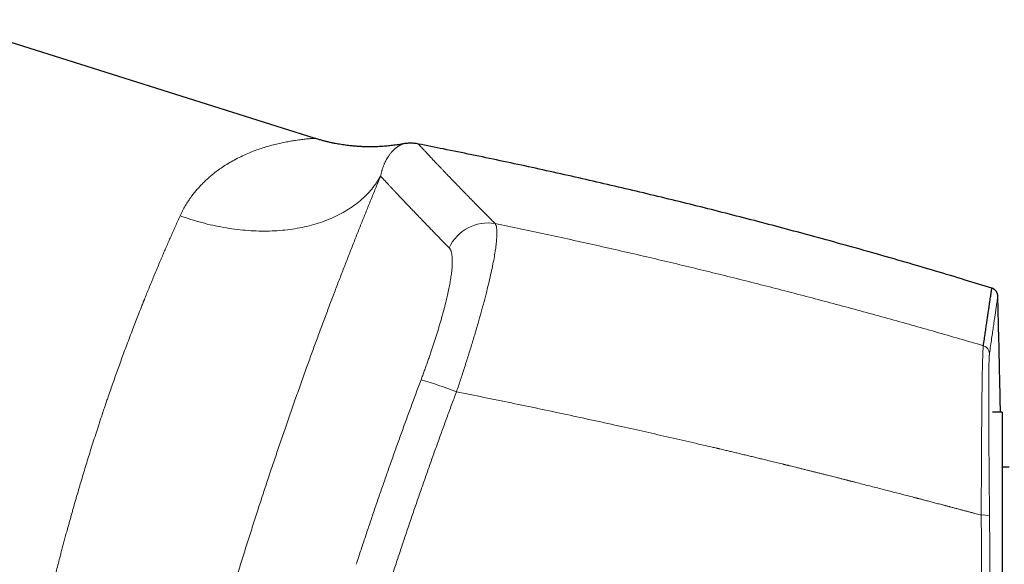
# Model space of a CAD drawing. Header units: millimetres. Extents: x 8 to 776, y 12 to 553.
# Tile 8 of 59: x 117 to 187, y 506 to 544. Entities that reach past the tile are written whole.
import ezdxf

# ---------------------------------------------------------------- set-up
doc = ezdxf.new("R2010")
doc.units = ezdxf.units.MM

msp = doc.modelspace()

# ---------------------------------------------------------------- linework, layer by layer
at = {"color": 7, "linetype": 'Continuous', "lineweight": 30}
for p, q in [((137.849, 535.98), (111.127, 544.405)), ((186.643, 516.54), (185.958, 516.54)), ((186.643, 516.54), (185.958, 516.54)), ((186.643, 516.54), (186.643, 487.54)), ((187.143, 512.64), (186.643, 512.64))]:
    msp.add_line(p, q, dxfattribs=at)
at = {"color": 8, "linetype": 'Continuous', "lineweight": 0, "flags": 128}
msp.add_lwpolyline([(128.265, 530.485), (128.456, 530.417), (128.648, 530.351), (128.84, 530.287), (129.032, 530.226), (129.225, 530.166), (129.418, 530.108), (129.612, 530.053), (129.805, 530), (130, 529.949), (130.194, 529.9), (130.388, 529.853), (130.583, 529.809), (130.778, 529.767), (130.972, 529.727), (131.167, 529.689), (131.361, 529.653), (131.556, 529.62), (131.75, 529.589), (131.944, 529.561), (132.138, 529.534), (132.331, 529.51), (132.524, 529.488), (132.717, 529.469), (132.909, 529.452), (133.1, 529.437), (133.291, 529.424), (133.482, 529.414), (133.672, 529.406), (133.861, 529.401), (134.049, 529.397), (134.237, 529.397), (134.424, 529.398), (134.61, 529.402), (134.794, 529.408), (134.978, 529.416), (135.161, 529.427), (135.343, 529.44), (135.524, 529.455), (135.704, 529.473), (135.882, 529.493), (136.06, 529.515), (136.236, 529.54), (136.41, 529.567), (136.583, 529.596), (136.755, 529.627), (136.926, 529.661), (137.095, 529.697), (137.262, 529.735), (137.428, 529.775), (137.592, 529.818), (137.755, 529.863), (137.916, 529.91), (138.075, 529.959), (138.232, 530.011), (138.388, 530.065), (138.542, 530.121), (138.693, 530.179), (138.843, 530.239), (138.991, 530.301), (139.137, 530.365), (139.281, 530.432), (139.423, 530.5), (139.563, 530.571), (139.701, 530.644), (139.836, 530.718), (139.97, 530.795), (140.101, 530.874), (140.229, 530.954), (140.356, 531.037), (140.48, 531.121), (140.602, 531.208), (140.722, 531.296), (140.839, 531.386), (140.953, 531.478), (141.065, 531.572), (141.175, 531.667), (141.282, 531.765), (141.387, 531.864), (141.489, 531.965), (141.588, 532.067), (141.685, 532.172), (141.779, 532.278), (141.87, 532.385), (141.959, 532.494), (142.045, 532.605), (142.129, 532.717), (142.209, 532.831), (142.287, 532.946), (142.362, 533.063), (142.434, 533.181), (142.503, 533.3)], dxfattribs=at)
at = {"color": 8, "linetype": 'Continuous', "lineweight": 0}
for centre, radius, start, end in [((150.12, 526.948), 3.03, 80.18465, 155.32861), ((185.141, 520.683), 0.599, 1.53484, 73.83105), ((137.697, 492.036), 27.88, 68.55918, 74.01797), ((185.312, 507.748), 1.496, 73.23709, 96.00537)]:
    msp.add_arc(centre, radius, start, end, dxfattribs=at)
for points, knots in [([(137.849, 535.98), (137.841, 535.98), (137.826, 535.979), (137.706, 535.974), (137.516, 535.961), (137.245, 535.937), (136.896, 535.898), (136.506, 535.846), (136.107, 535.782), (135.724, 535.71), (135.321, 535.625), (134.895, 535.527), (134.466, 535.41), (134.031, 535.274), (133.565, 535.109), (133.078, 534.915), (132.583, 534.689), (132.118, 534.45), (131.684, 534.202), (131.282, 533.948), (130.913, 533.69), (130.598, 533.447), (130.329, 533.221), (130.097, 533.01), (129.874, 532.794), (129.661, 532.572), (129.458, 532.344), (129.265, 532.111), (128.981, 531.74), (128.627, 531.218), (128.384, 530.725), (128.265, 530.485)], [0, 0, 0, 0, 0.035378, 0.072827, 0.112436, 0.154396, 0.198861, 0.245965, 0.282217, 0.318534, 0.354932, 0.391453, 0.427989, 0.464474, 0.500911, 0.544046, 0.584868, 0.623388, 0.659613, 0.693556, 0.725229, 0.754647, 0.776484, 0.797906, 0.818922, 0.83954, 0.859767, 0.879613, 0.899088, 0.950796, 1, 1, 1, 1]), ([(144.076, 535.586), (144.075, 535.586), (144.074, 535.586), (144.068, 535.583), (144.058, 535.579), (144.045, 535.573), (144.027, 535.566), (144.005, 535.556), (143.981, 535.545), (143.955, 535.532), (143.929, 535.519), (143.908, 535.508), (143.896, 535.501), (143.89, 535.498), (143.885, 535.495), (143.872, 535.488), (143.852, 535.477), (143.823, 535.46), (143.79, 535.44), (143.754, 535.417), (143.715, 535.391), (143.674, 535.362), (143.63, 535.33), (143.586, 535.295), (143.542, 535.26), (143.501, 535.224), (143.463, 535.189), (143.424, 535.153), (143.385, 535.115), (143.347, 535.075), (143.302, 535.026), (143.25, 534.967), (143.192, 534.896), (143.135, 534.821), (143.079, 534.741), (143.03, 534.668), (142.989, 534.603), (142.958, 534.549), (142.935, 534.51), (142.922, 534.486), (142.916, 534.475), (142.909, 534.462), (142.893, 534.433), (142.867, 534.384), (142.833, 534.316), (142.799, 534.243), (142.764, 534.165), (142.73, 534.082), (142.697, 533.998), (142.666, 533.912), (142.636, 533.824), (142.609, 533.737), (142.584, 533.65), (142.561, 533.564), (142.54, 533.478), (142.52, 533.39), (142.508, 533.33), (142.502, 533.301)], [0, 0, 0, 0, 0.023506, 0.047379, 0.071598, 0.096164, 0.121078, 0.146342, 0.171957, 0.194329, 0.216964, 0.237101, 0.24108, 0.245068, 0.249063, 0.25265, 0.271543, 0.290677, 0.310052, 0.332364, 0.35499, 0.377929, 0.401182, 0.42475, 0.448633, 0.46762, 0.486801, 0.506011, 0.52485, 0.543564, 0.562152, 0.590297, 0.618149, 0.645707, 0.672972, 0.699944, 0.716412, 0.732769, 0.747071, 0.74987, 0.753214, 0.75657, 0.759917, 0.777848, 0.795482, 0.812818, 0.832157, 0.851111, 0.869681, 0.887865, 0.905666, 0.923081, 0.939149, 0.954875, 0.970259, 0.9853, 1, 1, 1, 1]), ([(145.187, 535.578), (145.187, 535.578), (145.186, 535.579), (145.19, 535.575), (145.199, 535.566), (145.214, 535.549), (145.235, 535.525), (145.263, 535.495), (145.299, 535.456), (145.342, 535.409), (145.393, 535.354), (145.451, 535.291), (145.515, 535.221), (145.586, 535.145), (145.662, 535.064), (145.743, 534.977), (145.83, 534.884), (145.923, 534.784), (146.023, 534.677), (146.13, 534.564), (146.243, 534.444), (146.362, 534.317), (146.488, 534.184), (146.62, 534.046), (146.757, 533.902), (146.899, 533.752), (147.048, 533.596), (147.205, 533.433), (147.368, 533.263), (147.54, 533.085), (147.718, 532.901), (147.902, 532.71), (148.08, 532.527), (148.249, 532.353), (148.408, 532.19), (148.571, 532.023), (148.738, 531.853), (148.925, 531.662), (149.134, 531.449), (149.366, 531.214), (149.606, 530.971), (149.852, 530.722), (150.106, 530.466), (150.367, 530.204), (150.547, 530.024), (150.637, 529.934)], [0, 0, 0, 0, 0.0003844, 0.0246576, 0.0485001, 0.0723448, 0.0961916, 0.1200401, 0.1457956, 0.1715527, 0.1973113, 0.2230713, 0.2488325, 0.274595, 0.2988863, 0.3231786, 0.3474719, 0.371766, 0.3960611, 0.420357, 0.4446536, 0.4689509, 0.4932488, 0.51751, 0.5413277, 0.5651502, 0.5889771, 0.6128083, 0.6370768, 0.6613491, 0.6856247, 0.7099032, 0.7341841, 0.7532422, 0.7722121, 0.7912028, 0.8102141, 0.8292456, 0.8535493, 0.8778844, 0.9022501, 0.9266455, 0.9510696, 0.9755215, 1, 1, 1, 1]), ([(142.503, 533.3), (142.45, 533.171), (142.343, 532.914), (142.182, 532.521), (142.019, 532.123), (141.854, 531.721), (141.689, 531.314), (141.525, 530.91), (141.363, 530.509), (141.204, 530.112), (141.043, 529.711), (140.882, 529.305), (140.719, 528.896), (140.556, 528.482), (140.391, 528.063), (140.225, 527.64), (140.059, 527.213), (139.892, 526.785), (139.725, 526.354), (139.559, 525.922), (139.392, 525.486), (139.219, 525.033), (139.041, 524.563), (138.857, 524.078), (138.673, 523.589), (138.489, 523.097), (138.305, 522.602), (138.124, 522.113), (137.946, 521.631), (137.772, 521.155), (137.597, 520.677), (137.422, 520.195), (137.24, 519.691), (137.051, 519.166), (136.856, 518.62), (136.661, 518.072), (136.466, 517.522), (136.272, 516.969), (136.078, 516.415), (135.884, 515.858), (135.694, 515.308), (135.508, 514.766), (135.325, 514.231), (135.143, 513.695), (134.961, 513.158), (134.78, 512.619), (134.603, 512.09), (134.43, 511.57), (134.261, 511.059), (134.093, 510.547), (133.925, 510.035), (133.752, 509.503), (133.574, 508.952), (133.391, 508.382), (133.209, 507.812), (133.028, 507.243), (132.848, 506.674), (132.67, 506.106), (132.493, 505.538), (132.32, 504.98), (132.151, 504.431), (131.986, 503.894), (131.823, 503.358), (131.661, 502.824), (131.502, 502.293), (131.346, 501.773), (131.195, 501.266), (131.049, 500.771), (130.904, 500.277), (130.76, 499.784), (130.611, 499.272), (130.458, 498.744), (130.302, 498.202), (130.149, 497.663), (129.997, 497.128), (129.847, 496.598), (129.7, 496.071), (129.554, 495.549), (129.459, 495.204), (129.411, 495.032)], [0, 0, 0, 0, 0.01322, 0.0264, 0.039545, 0.052658, 0.065741, 0.078799, 0.091091, 0.103367, 0.115628, 0.127879, 0.140122, 0.15236, 0.164597, 0.176834, 0.189075, 0.201322, 0.213361, 0.225411, 0.237476, 0.249559, 0.262687, 0.275791, 0.288875, 0.301941, 0.314995, 0.328038, 0.340331, 0.352621, 0.364911, 0.377217, 0.389558, 0.403309, 0.417039, 0.430754, 0.444457, 0.458152, 0.471843, 0.485535, 0.499231, 0.512268, 0.525299, 0.538327, 0.551355, 0.564388, 0.577428, 0.589733, 0.602051, 0.614384, 0.62673, 0.639052, 0.652793, 0.666526, 0.680255, 0.693983, 0.707715, 0.721455, 0.735205, 0.748971, 0.762104, 0.77522, 0.788321, 0.801411, 0.814494, 0.827571, 0.8399, 0.852231, 0.864566, 0.876934, 0.889387, 0.903261, 0.917113, 0.930948, 0.94477, 0.958582, 0.972388, 0.986193, 1, 1, 1, 1]), ([(142.502, 533.301), (142.534, 533.266), (142.598, 533.197), (142.702, 533.084), (142.814, 532.963), (142.933, 532.834), (143.06, 532.697), (143.195, 532.553), (143.337, 532.401), (143.489, 532.239), (143.651, 532.066), (143.825, 531.882), (144.007, 531.689), (144.197, 531.489), (144.396, 531.279), (144.603, 531.062), (144.819, 530.836), (145.043, 530.602), (145.276, 530.36), (145.518, 530.109), (145.768, 529.85), (146.022, 529.588), (146.279, 529.324), (146.539, 529.057), (146.807, 528.783), (147.082, 528.502), (147.272, 528.309), (147.367, 528.213)], [0, 0, 0, 0, 0.039203, 0.078408, 0.117613, 0.15682, 0.196028, 0.235236, 0.274444, 0.313652, 0.354728, 0.395803, 0.436877, 0.47795, 0.519023, 0.560094, 0.601163, 0.642231, 0.683297, 0.72436, 0.765421, 0.80648, 0.845189, 0.883896, 0.922601, 0.961302, 1, 1, 1, 1]), ([(128.265, 530.485), (128.21, 530.363), (128.099, 530.119), (127.932, 529.747), (127.766, 529.375), (127.601, 529.002), (127.439, 528.63), (127.278, 528.261), (127.12, 527.895), (126.964, 527.53), (126.8, 527.143), (126.628, 526.736), (126.449, 526.308), (126.273, 525.884), (126.101, 525.463), (125.931, 525.047), (125.811, 524.749), (125.739, 524.569), (125.714, 524.506), (125.688, 524.443), (125.663, 524.38), (125.638, 524.316), (125.581, 524.175), (125.464, 523.878), (125.292, 523.443), (125.099, 522.946), (124.903, 522.439), (124.698, 521.902), (124.485, 521.335), (124.282, 520.79), (124.089, 520.266), (123.907, 519.764), (123.727, 519.265), (123.55, 518.768), (123.376, 518.273), (123.226, 517.841), (123.098, 517.468), (122.991, 517.155), (122.885, 516.84), (122.778, 516.524), (122.672, 516.205), (122.566, 515.885), (122.431, 515.474), (122.268, 514.969), (122.076, 514.371), (121.892, 513.789), (121.717, 513.226), (121.549, 512.681), (121.383, 512.133), (121.218, 511.583), (121.055, 511.03), (120.92, 510.568), (120.812, 510.197), (120.732, 509.916), (120.652, 509.635), (120.572, 509.354), (120.492, 509.071), (120.413, 508.788), (120.335, 508.505), (120.25, 508.197), (120.159, 507.864), (120.062, 507.506), (119.966, 507.15), (119.873, 506.799), (119.767, 506.398), (119.649, 505.945), (119.519, 505.436), (119.39, 504.926), (119.262, 504.416), (119.137, 503.905), (119.055, 503.567), (119.014, 503.397)], [0, 0, 0, 0, 0.017728, 0.035184, 0.052366, 0.069277, 0.085914, 0.101989, 0.117801, 0.133351, 0.148638, 0.166494, 0.183978, 0.20109, 0.217831, 0.2342, 0.250197, 0.25264, 0.255081, 0.257518, 0.259953, 0.262385, 0.264814, 0.276224, 0.296438, 0.31431, 0.332018, 0.352882, 0.373513, 0.393911, 0.411927, 0.429757, 0.447402, 0.464862, 0.482137, 0.499228, 0.510015, 0.52084, 0.531703, 0.542603, 0.55354, 0.564515, 0.575528, 0.595817, 0.616233, 0.636777, 0.655228, 0.673782, 0.692438, 0.711198, 0.730061, 0.749028, 0.758621, 0.768252, 0.777922, 0.787631, 0.797378, 0.807163, 0.816987, 0.826849, 0.839302, 0.851817, 0.864392, 0.876884, 0.888932, 0.907005, 0.925254, 0.943677, 0.962276, 0.98105, 1, 1, 1, 1]), ([(150.637, 529.934), (150.66, 529.889), (150.706, 529.801), (150.746, 529.592), (150.764, 529.33), (150.758, 529.01), (150.73, 528.635), (150.679, 528.205), (150.605, 527.723), (150.508, 527.19), (150.389, 526.606), (150.247, 525.974), (150.084, 525.298), (149.9, 524.582), (149.698, 523.832), (149.479, 523.053), (149.245, 522.247), (148.997, 521.421), (148.735, 520.577), (148.463, 519.721), (148.181, 518.856), (147.986, 518.276), (147.888, 517.986)], [0, 0, 0, 0, 0.049751, 0.099486, 0.149223, 0.198975, 0.248758, 0.298587, 0.348485, 0.398483, 0.448626, 0.49897, 0.54937, 0.599662, 0.649882, 0.700047, 0.750166, 0.800237, 0.850256, 0.900222, 0.950133, 1, 1, 1, 1]), ([(150.637, 529.934), (151.233, 529.81), (152.425, 529.562), (154.214, 529.18), (156.007, 528.791), (157.802, 528.392), (159.601, 527.984), (161.368, 527.576), (163.104, 527.167), (164.808, 526.758), (166.514, 526.341), (168.223, 525.917), (169.934, 525.484), (171.647, 525.043), (173.363, 524.594), (175.081, 524.137), (176.801, 523.672), (178.513, 523.202), (180.217, 522.726), (181.912, 522.245), (183.61, 521.756), (184.741, 521.424), (185.308, 521.258)], [0, 0, 0, 0, 0.051139, 0.102401, 0.153786, 0.205295, 0.256927, 0.308684, 0.357596, 0.406619, 0.455753, 0.504998, 0.554354, 0.603821, 0.653401, 0.703092, 0.752895, 0.802811, 0.851944, 0.901187, 0.950539, 1, 1, 1, 1]), ([(145.373, 518.838), (145.413, 518.943), (145.491, 519.153), (145.607, 519.468), (145.721, 519.783), (145.832, 520.097), (145.942, 520.41), (146.046, 520.716), (146.147, 521.012), (146.242, 521.3), (146.335, 521.586), (146.426, 521.87), (146.516, 522.157), (146.605, 522.446), (146.692, 522.737), (146.775, 523.022), (146.855, 523.303), (146.932, 523.58), (147.004, 523.847), (147.071, 524.104), (147.133, 524.35), (147.191, 524.591), (147.246, 524.825), (147.298, 525.057), (147.346, 525.288), (147.391, 525.515), (147.432, 525.735), (147.469, 525.947), (147.5, 526.152), (147.527, 526.344), (147.549, 526.524), (147.567, 526.692), (147.58, 526.853), (147.589, 527.006), (147.595, 527.155), (147.596, 527.297), (147.592, 527.433), (147.584, 527.56), (147.572, 527.677), (147.554, 527.785), (147.533, 527.882), (147.507, 527.968), (147.479, 528.043), (147.446, 528.109), (147.409, 528.166), (147.381, 528.197), (147.367, 528.213)], [0, 0, 0, 0, 0.023408, 0.0468, 0.070205, 0.093647, 0.117155, 0.140592, 0.162586, 0.18456, 0.206534, 0.228531, 0.250573, 0.273963, 0.297284, 0.320562, 0.343825, 0.367099, 0.390541, 0.412645, 0.434684, 0.456681, 0.47866, 0.500647, 0.523942, 0.547223, 0.57052, 0.593862, 0.617277, 0.64057, 0.662419, 0.68427, 0.706145, 0.728066, 0.750055, 0.773308, 0.796533, 0.819755, 0.842999, 0.866291, 0.889702, 0.911775, 0.93382, 0.955858, 0.977911, 1, 1, 1, 1]), ([(185.739, 520.699), (185.767, 520.886), (185.821, 521.261), (185.895, 521.772), (185.964, 522.246), (186.027, 522.679), (186.084, 523.072), (186.135, 523.425), (186.181, 523.737), (186.219, 523.999), (186.25, 524.215), (186.276, 524.391), (186.297, 524.535), (186.313, 524.644), (186.324, 524.721), (186.331, 524.769), (186.334, 524.79), (186.335, 524.796), (186.335, 524.797), (186.335, 524.797), (186.335, 524.797), (186.335, 524.797), (186.335, 524.797), (186.335, 524.797), (186.335, 524.797), (186.335, 524.797), (186.335, 524.797), (186.335, 524.797)], [0, 0, 0, 0, 0.06995, 0.139901, 0.209852, 0.279803, 0.349755, 0.419706, 0.489658, 0.559611, 0.621169, 0.682727, 0.744286, 0.805844, 0.860015, 0.914187, 0.961858, 0.982833, 0.992062, 0.996123, 0.996654, 0.997186, 0.997718, 0.99825, 0.998781, 0.999313, 1, 1, 1, 1]), ([(185.156, 509.235), (185.156, 509.486), (185.158, 509.988), (185.16, 510.733), (185.163, 511.468), (185.166, 512.191), (185.17, 512.901), (185.173, 513.595), (185.177, 514.273), (185.181, 514.931), (185.186, 515.568), (185.191, 516.182), (185.196, 516.772), (185.201, 517.308), (185.207, 517.791), (185.212, 518.226), (185.218, 518.636), (185.224, 519.02), (185.231, 519.377), (185.238, 519.708), (185.245, 520.01), (185.253, 520.283), (185.261, 520.526), (185.27, 520.738), (185.279, 520.919), (185.288, 521.067), (185.297, 521.184), (185.304, 521.233), (185.308, 521.258)], [0, 0, 0, 0, 0.041799, 0.083521, 0.12518, 0.166789, 0.208358, 0.2499, 0.291427, 0.332953, 0.374495, 0.416073, 0.457711, 0.499439, 0.535239, 0.571014, 0.606769, 0.642508, 0.678235, 0.713951, 0.74966, 0.785366, 0.821074, 0.856791, 0.892527, 0.928295, 0.964112, 1, 1, 1, 1]), ([(185.744, 509.18), (185.742, 509.315), (185.74, 509.585), (185.736, 509.987), (185.732, 510.387), (185.728, 510.784), (185.725, 511.179), (185.721, 511.562), (185.718, 511.935), (185.715, 512.296), (185.712, 512.654), (185.709, 513.008), (185.707, 513.346), (185.704, 513.67), (185.702, 513.98), (185.7, 514.285), (185.698, 514.586), (185.696, 514.882), (185.695, 515.173), (185.693, 515.462), (185.692, 515.748), (185.69, 516.03), (185.689, 516.276), (185.689, 516.486), (185.688, 516.656), (185.688, 516.787), (185.688, 516.862), (185.688, 516.889), (185.688, 516.897), (185.687, 516.904), (185.687, 516.912), (185.687, 516.919), (185.687, 516.926), (185.687, 516.943), (185.687, 516.97), (185.687, 517.012), (185.687, 517.062), (185.687, 517.12), (185.687, 517.186), (185.687, 517.259), (185.687, 517.339), (185.687, 517.427), (185.687, 517.52), (185.687, 517.62), (185.687, 517.725), (185.687, 517.836), (185.687, 517.941), (185.687, 518.04), (185.687, 518.133), (185.687, 518.238), (185.687, 518.319), (185.688, 518.372), (185.688, 518.388), (185.688, 518.402), (185.688, 518.417), (185.688, 518.474), (185.688, 518.57), (185.689, 518.708), (185.69, 518.842), (185.691, 518.971), (185.692, 519.091), (185.693, 519.198), (185.693, 519.293), (185.694, 519.355), (185.695, 519.393), (185.695, 519.409), (185.695, 519.424), (185.695, 519.439), (185.695, 519.454), (185.696, 519.469), (185.696, 519.483), (185.697, 519.544), (185.698, 519.649), (185.7, 519.79), (185.703, 519.923), (185.706, 520.046), (185.709, 520.16), (185.712, 520.264), (185.715, 520.356), (185.719, 520.437), (185.723, 520.506), (185.726, 520.568), (185.731, 520.621), (185.735, 520.665), (185.738, 520.688), (185.739, 520.699)], [0, 0, 0, 0, 0.023472, 0.046917, 0.070337, 0.093736, 0.117114, 0.140475, 0.162486, 0.184485, 0.206473, 0.228452, 0.250422, 0.270372, 0.290317, 0.31026, 0.330203, 0.350147, 0.370094, 0.390045, 0.410537, 0.43104, 0.451557, 0.465108, 0.478667, 0.490607, 0.495863, 0.496454, 0.497044, 0.497634, 0.498224, 0.498814, 0.499404, 0.499995, 0.502656, 0.506005, 0.510043, 0.514769, 0.520087, 0.526071, 0.532719, 0.540032, 0.548009, 0.55649, 0.565611, 0.575371, 0.585771, 0.593953, 0.602491, 0.611386, 0.623671, 0.625482, 0.626898, 0.62831, 0.629716, 0.631118, 0.645072, 0.658537, 0.673243, 0.687318, 0.700762, 0.713576, 0.724331, 0.734598, 0.736557, 0.738498, 0.74042, 0.742323, 0.744207, 0.746073, 0.747919, 0.749747, 0.769749, 0.789748, 0.809745, 0.829742, 0.84974, 0.86974, 0.889746, 0.908092, 0.926446, 0.944811, 0.963189, 0.981584, 1, 1, 1, 1]), ([(140.771, 505.741), (140.872, 506.048), (141.073, 506.662), (141.379, 507.582), (141.688, 508.502), (142, 509.422), (142.314, 510.341), (142.632, 511.259), (142.952, 512.177), (143.281, 513.108), (143.617, 514.053), (143.962, 515.012), (144.31, 515.97), (144.661, 516.927), (145.015, 517.883), (145.254, 518.519), (145.373, 518.838)], [0, 0, 0, 0, 0.070062, 0.140098, 0.210112, 0.280108, 0.350091, 0.420065, 0.490032, 0.559998, 0.633298, 0.706605, 0.779924, 0.85326, 0.926617, 1, 1, 1, 1]), ([(147.888, 517.986), (147.773, 517.677), (147.543, 517.06), (147.201, 516.133), (146.861, 515.205), (146.525, 514.277), (146.192, 513.347), (145.861, 512.416), (145.533, 511.485), (145.203, 510.538), (144.871, 509.576), (144.537, 508.598), (144.207, 507.62), (143.879, 506.641), (143.554, 505.662), (143.341, 505.008), (143.234, 504.682)], [0, 0, 0, 0, 0.070046, 0.140069, 0.210071, 0.280057, 0.350032, 0.42, 0.489964, 0.55993, 0.633232, 0.706546, 0.779874, 0.853223, 0.926597, 1, 1, 1, 1]), ([(147.888, 517.986), (148.54, 517.856), (149.844, 517.595), (151.8, 517.195), (153.755, 516.788), (155.709, 516.373), (157.663, 515.952), (159.539, 515.54), (161.335, 515.139), (163.053, 514.75), (164.622, 514.39), (165.721, 514.134), (166.262, 514.007), (166.394, 513.976), (166.435, 513.966), (166.476, 513.957), (166.517, 513.947), (166.556, 513.938), (166.64, 513.918), (166.77, 513.888), (166.988, 513.836), (167.251, 513.774), (167.563, 513.7), (167.886, 513.623), (168.221, 513.543), (168.556, 513.463), (168.891, 513.382), (169.225, 513.302), (169.569, 513.219), (169.922, 513.133), (170.297, 513.042), (170.695, 512.945), (170.993, 512.872), (171.176, 512.827), (171.248, 512.809), (171.327, 512.79), (171.413, 512.768), (171.498, 512.747), (171.62, 512.717), (171.778, 512.678), (171.999, 512.624), (172.243, 512.563), (172.508, 512.498), (172.764, 512.434), (173.01, 512.373), (173.246, 512.314), (173.473, 512.257), (173.697, 512.201), (173.918, 512.146), (174.134, 512.091), (174.339, 512.04), (174.532, 511.991), (174.709, 511.947), (174.869, 511.906), (175.015, 511.869), (175.151, 511.835), (175.277, 511.803), (175.394, 511.773), (175.501, 511.746), (175.599, 511.721), (175.689, 511.698), (175.769, 511.678), (175.822, 511.664), (175.85, 511.657), (175.858, 511.655), (175.866, 511.653), (175.873, 511.651), (175.887, 511.648), (175.939, 511.635), (176.06, 511.604), (176.335, 511.534), (176.729, 511.433), (177.206, 511.311), (177.671, 511.191), (178.128, 511.074), (178.576, 510.958), (179.015, 510.845), (179.442, 510.734), (179.857, 510.626), (180.166, 510.546), (180.373, 510.492), (180.473, 510.466), (180.562, 510.443), (180.642, 510.422), (180.723, 510.401), (180.81, 510.378), (180.903, 510.354), (181.011, 510.326), (181.135, 510.293), (181.277, 510.256), (181.429, 510.217), (181.59, 510.175), (181.753, 510.132), (181.919, 510.088), (182.085, 510.045), (182.26, 509.999), (182.407, 509.96), (182.524, 509.929), (182.609, 509.907), (182.696, 509.884), (182.783, 509.861), (182.867, 509.839), (182.947, 509.818), (183.077, 509.784), (183.256, 509.737), (183.481, 509.677), (183.699, 509.62), (183.92, 509.562), (184.144, 509.503), (184.369, 509.443), (184.583, 509.387), (184.785, 509.333), (184.974, 509.283), (185.097, 509.251), (185.156, 509.235)], [0, 0, 0, 0, 0.052214, 0.10444, 0.156676, 0.208925, 0.261186, 0.313459, 0.35947, 0.405492, 0.451525, 0.485559, 0.493946, 0.495044, 0.496143, 0.497241, 0.498339, 0.499438, 0.500419, 0.505099, 0.509899, 0.517944, 0.526304, 0.534977, 0.543964, 0.553266, 0.561975, 0.570942, 0.580168, 0.589652, 0.599395, 0.61041, 0.621738, 0.623426, 0.625169, 0.627505, 0.629819, 0.632113, 0.634385, 0.639656, 0.64481, 0.652199, 0.659331, 0.666206, 0.672824, 0.679184, 0.685287, 0.691133, 0.697266, 0.703087, 0.708598, 0.713796, 0.718684, 0.722856, 0.726772, 0.73043, 0.73383, 0.736974, 0.739859, 0.742488, 0.744918, 0.747078, 0.748965, 0.749179, 0.749389, 0.749595, 0.749796, 0.750005, 0.750702, 0.753975, 0.759776, 0.772931, 0.78578, 0.798322, 0.810558, 0.822701, 0.834527, 0.846035, 0.857225, 0.868097, 0.871031, 0.873941, 0.876195, 0.878217, 0.880399, 0.882742, 0.885245, 0.887908, 0.891483, 0.895312, 0.899393, 0.903728, 0.908316, 0.912617, 0.917119, 0.921823, 0.926727, 0.928994, 0.931302, 0.93365, 0.936039, 0.938336, 0.940429, 0.942499, 0.948818, 0.954908, 0.96077, 0.966403, 0.972812, 0.978897, 0.984659, 0.990096, 0.99521, 1, 1, 1, 1]), ([(185.135, 487.952), (185.138, 488.27), (185.144, 488.905), (185.151, 489.858), (185.158, 490.811), (185.165, 491.765), (185.17, 492.718), (185.175, 493.671), (185.18, 494.657), (185.183, 495.674), (185.186, 496.722), (185.188, 497.771), (185.189, 498.82), (185.19, 499.869), (185.189, 500.918), (185.188, 501.967), (185.186, 503.017), (185.183, 504.066), (185.179, 505.108), (185.174, 506.145), (185.169, 507.175), (185.163, 508.206), (185.158, 508.892), (185.156, 509.235)], [0, 0, 0, 0, 0.044947, 0.089853, 0.134721, 0.179557, 0.224364, 0.269146, 0.313907, 0.363125, 0.412328, 0.461522, 0.510711, 0.559902, 0.609098, 0.658307, 0.707532, 0.75678, 0.806055, 0.854482, 0.902945, 0.951449, 1, 1, 1, 1]), ([(185.772, 488.013), (185.775, 488.328), (185.779, 488.96), (185.785, 489.908), (185.79, 490.856), (185.794, 491.804), (185.798, 492.752), (185.801, 493.701), (185.803, 494.68), (185.804, 495.692), (185.805, 496.735), (185.804, 497.778), (185.803, 498.822), (185.801, 499.865), (185.798, 500.908), (185.794, 501.952), (185.79, 502.995), (185.784, 504.038), (185.778, 505.075), (185.77, 506.106), (185.762, 507.131), (185.753, 508.156), (185.747, 508.838), (185.744, 509.18)], [0, 0, 0, 0, 0.0449465, 0.0898519, 0.1347203, 0.1795556, 0.224362, 0.2691436, 0.3139043, 0.3631219, 0.4123246, 0.4615178, 0.5107068, 0.5598969, 0.6090936, 0.6583021, 0.7075277, 0.7567756, 0.8060511, 0.8544786, 0.9029427, 0.9514482, 1, 1, 1, 1])]:
    msp.add_open_spline(points, degree=3, knots=knots, dxfattribs=at)
at = {"color": 7, "linetype": 'Continuous', "lineweight": 30}
for points, knots in [([(144.076, 535.586), (144.003, 535.573), (143.859, 535.548), (143.647, 535.515), (143.443, 535.487), (143.246, 535.463), (143.057, 535.443), (142.867, 535.425), (142.675, 535.41), (142.483, 535.398), (142.303, 535.389), (142.135, 535.383), (141.978, 535.38), (141.833, 535.378), (141.7, 535.378), (141.586, 535.379), (141.49, 535.381), (141.407, 535.383), (141.325, 535.385), (141.234, 535.388), (141.133, 535.393), (141.021, 535.399), (140.901, 535.406), (140.772, 535.415), (140.634, 535.426), (140.479, 535.441), (140.305, 535.459), (140.111, 535.482), (139.906, 535.51), (139.698, 535.542), (139.489, 535.577), (139.278, 535.616), (139.058, 535.661), (138.831, 535.711), (138.596, 535.768), (138.353, 535.831), (138.103, 535.901), (137.935, 535.953), (137.849, 535.98)], [0, 0, 0, 0, 0.03531, 0.069347, 0.1021, 0.133558, 0.163712, 0.192555, 0.224853, 0.255309, 0.283913, 0.310659, 0.335542, 0.358555, 0.379696, 0.398961, 0.41278, 0.425445, 0.438261, 0.452247, 0.468661, 0.486438, 0.505577, 0.526076, 0.547936, 0.571153, 0.600258, 0.631241, 0.664098, 0.69882, 0.731391, 0.765435, 0.800942, 0.837901, 0.876302, 0.916129, 0.957368, 1, 1, 1, 1]), ([(145.189, 535.578), (145.138, 535.587), (145.036, 535.606), (144.884, 535.623), (144.737, 535.633), (144.595, 535.635), (144.46, 535.631), (144.33, 535.622), (144.209, 535.608), (144.124, 535.596), (144.081, 535.587), (144.076, 535.586)], [0, 0, 0, 0, 0.140514, 0.276825, 0.408509, 0.535179, 0.656488, 0.772129, 0.881831, 0.985364, 1, 1, 1, 1]), ([(185.91, 525.349), (185.282, 525.541), (183.945, 525.951), (181.896, 526.564), (179.763, 527.19), (177.627, 527.804), (175.487, 528.405), (173.386, 528.984), (171.322, 529.54), (169.297, 530.075), (167.269, 530.599), (165.238, 531.112), (163.205, 531.615), (161.169, 532.107), (159.13, 532.588), (157.089, 533.058), (155.046, 533.518), (153.012, 533.965), (150.989, 534.398), (148.975, 534.818), (147.041, 535.212), (145.778, 535.461), (145.187, 535.578)], [0, 0, 0, 0, 0.046931, 0.099852, 0.152765, 0.205673, 0.258575, 0.311472, 0.361342, 0.411209, 0.461074, 0.510936, 0.560797, 0.610657, 0.660517, 0.710376, 0.760236, 0.810098, 0.859071, 0.908046, 0.957023, 1, 1, 1, 1]), ([(185.308, 521.258), (185.331, 521.415), (185.377, 521.729), (185.441, 522.165), (185.501, 522.575), (185.558, 522.956), (185.61, 523.309), (185.657, 523.628), (185.699, 523.914), (185.736, 524.17), (185.77, 524.401), (185.801, 524.607), (185.828, 524.788), (185.851, 524.944), (185.87, 525.075), (185.886, 525.181), (185.898, 525.263), (185.906, 525.318), (185.91, 525.349), (185.911, 525.35), (185.911, 525.351)], [0, 0, 0, 0, 0.058535, 0.117071, 0.175607, 0.234144, 0.292681, 0.351218, 0.406411, 0.461604, 0.516797, 0.571991, 0.627185, 0.682379, 0.737573, 0.792768, 0.847962, 0.903157, 0.957366, 1, 1, 1, 1]), ([(186.335, 524.796), (186.334, 524.815), (186.331, 524.851), (186.321, 524.903), (186.308, 524.95), (186.292, 524.991), (186.276, 525.027), (186.261, 525.056), (186.246, 525.081), (186.228, 525.109), (186.204, 525.143), (186.168, 525.184), (186.126, 525.225), (186.079, 525.263), (186.029, 525.297), (185.973, 525.328), (185.932, 525.345), (185.911, 525.353)], [0, 0, 0, 0, 0.0774788, 0.1499036, 0.2163956, 0.2762116, 0.3287618, 0.3736101, 0.4104634, 0.445956, 0.5055552, 0.5792798, 0.6668165, 0.7410571, 0.8219722, 0.9086703, 1, 1, 1, 1]), ([(186.521, 516.54), (186.505, 517.36), (186.469, 519.201), (186.405, 521.954), (186.353, 523.886), (186.329, 524.797)], [0, 0, 0, 0, 0.297775, 0.668918, 1, 1, 1, 1])]:
    msp.add_open_spline(points, degree=3, knots=knots, dxfattribs=at)

doc.saveas('drawing.dxf')
